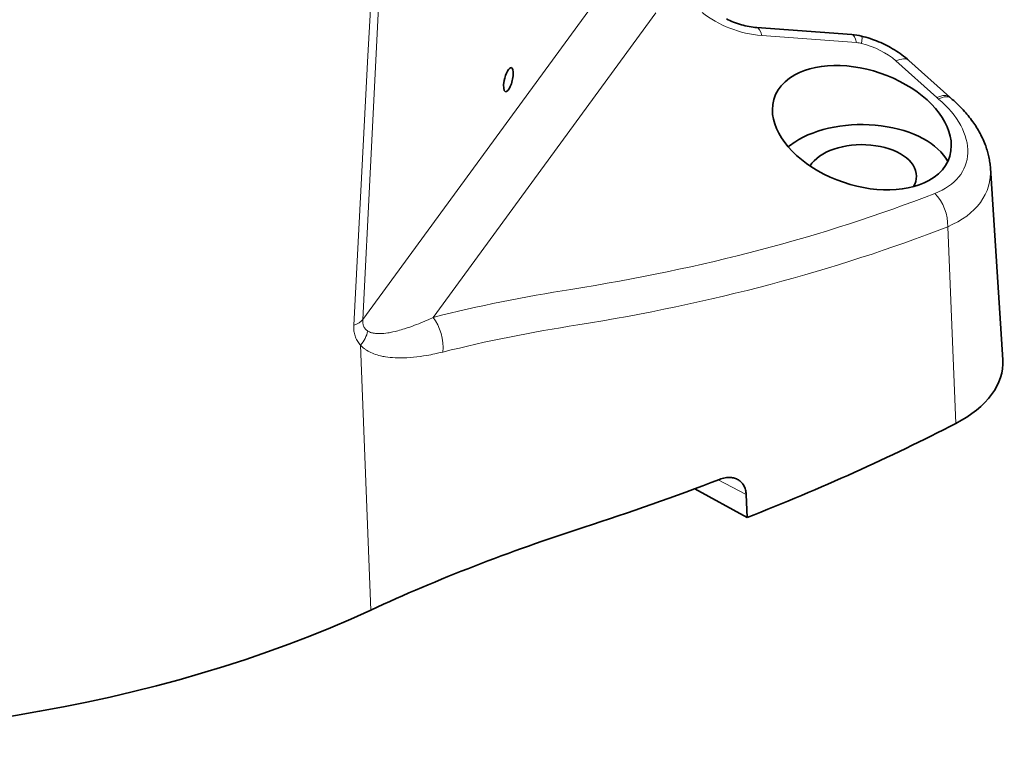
# Model space of a CAD drawing. Extents: x -922 to 7836, y -4841 to 1297.
# Tile 21 of 89: x 4809 to 4908, y -4838 to -4764. Entities that reach past the tile are written whole.
import ezdxf

# ---------------------------------------------------------------- set-up
doc = ezdxf.new("R2010")
doc.units = 0

msp = doc.modelspace()

# ---------------------------------------------------------------- linework, layer by layer
at = {"color": 7, "lineweight": 13}
for p, q in [((4843.402344, -4793.946289), (4868.105469, -4760.129395)), ((4850.463867, -4793.729004), (4872.868652, -4763.058105)), ((4893.070313, -4766.060547), (4883.525391, -4765.348633)), ((4901.145996, -4771.595215), (4897.029297, -4767.907227)), ((4901.145996, -4771.595215), (4901.316406, -4771.744141)), ((4902.236328, -4784.591309), (4903.061035, -4804.39209)), ((4843.171875, -4796.52002), (4844.20752, -4823.182617)), ((4879.149414, -4810.081543), (4881.960938, -4811.539551))]:
    msp.add_line(p, q, dxfattribs=at)
at = {"color": 7, "lineweight": 35}
for p, q in [((4892.583496, -4765.253418), (4883.039063, -4764.541016)), ((4902.437988, -4771.54541), (4898.321289, -4767.856934)), ((4902.553223, -4771.645996), (4902.437988, -4771.54541)), ((4906.539551, -4778.714355), (4907.777344, -4797.985352)), ((4876.79541, -4810.97168), (4882.068848, -4813.86084)), ((4882.068848, -4813.86084), (4881.960938, -4811.539551))]:
    msp.add_line(p, q, dxfattribs=at)
at = {"color": 7, "lineweight": 13}
for points in [[(4842.487305, -4794.503418), (4843.188965, -4780.968262), (4843.913086, -4767.408691), (4844.662109, -4753.822754), (4845.125488, -4745.646484), (4845.600098, -4737.463379), (4846.334961, -4725.166016), (4846.713379, -4719.012695), (4847.100586, -4712.854492)], [(4843.402344, -4793.946289), (4844.158691, -4778.568848), (4844.942871, -4763.148926), (4845.34668, -4755.421875), (4845.759766, -4747.683105), (4846.402344, -4735.943359), (4847.068848, -4724.193359), (4847.762695, -4712.425293)], [(4843.402344, -4793.946289), (4843.396973, -4794.070313), (4843.396973, -4794.130371), (4843.398926, -4794.189941), (4843.405273, -4794.26709), (4843.415039, -4794.342285), (4843.428223, -4794.414551), (4843.450195, -4794.501953), (4843.477539, -4794.584473), (4843.510742, -4794.663086), (4843.548828, -4794.736816), (4843.591797, -4794.806152), (4843.639648, -4794.870605), (4843.668457, -4794.904297), (4843.698242, -4794.936523), (4843.761719, -4794.996094), (4843.82959, -4795.050293), (4843.901367, -4795.098633)], [(4850.463867, -4793.729004), (4850.049805, -4793.919434), (4849.636719, -4794.101074), (4849.225586, -4794.274414), (4849.018555, -4794.358398), (4848.811523, -4794.44043), (4848.609375, -4794.518066), (4848.407715, -4794.593262), (4848.13623, -4794.69043), (4847.865723, -4794.783203), (4847.596191, -4794.870605), (4847.423828, -4794.923828), (4847.251953, -4794.975098), (4847.081055, -4795.023438), (4846.911621, -4795.068848), (4846.658203, -4795.132813), (4846.406738, -4795.189453), (4846.157715, -4795.239258), (4846.033691, -4795.26123), (4845.910645, -4795.28125), (4845.715332, -4795.309082), (4845.521484, -4795.330566), (4845.330078, -4795.345703), (4845.141113, -4795.353516), (4845.047852, -4795.35498), (4844.955566, -4795.353516), (4844.807129, -4795.347168), (4844.661621, -4795.334473), (4844.586426, -4795.325195), (4844.512207, -4795.313477), (4844.445801, -4795.30127), (4844.380371, -4795.287598), (4844.27832, -4795.26123), (4844.178711, -4795.229492), (4844.082031, -4795.191895), (4843.989258, -4795.148438), (4843.944824, -4795.124512), (4843.901367, -4795.098633)], [(4842.487305, -4794.503418), (4842.483887, -4794.589844), (4842.482422, -4794.675781), (4842.483398, -4794.760742), (4842.486328, -4794.845215), (4842.494629, -4794.970215), (4842.507813, -4795.09375), (4842.525879, -4795.215332), (4842.548828, -4795.334473), (4842.580078, -4795.463867), (4842.617188, -4795.589844), (4842.660156, -4795.711914), (4842.708984, -4795.830078), (4842.762695, -4795.944336), (4842.822266, -4796.054199), (4842.884277, -4796.15625), (4842.950195, -4796.253418), (4843.020508, -4796.34668), (4843.094727, -4796.435547), (4843.171875, -4796.52002)], [(4851.459473, -4797.20752), (4851.05127, -4797.306152), (4850.644531, -4797.396484), (4850.438477, -4797.439453), (4850.232422, -4797.480469), (4850.033203, -4797.517578), (4849.834473, -4797.553223), (4849.498535, -4797.60791), (4849.163086, -4797.656738), (4848.828613, -4797.699219), (4848.495605, -4797.734375), (4848.163574, -4797.762695), (4847.83252, -4797.783691), (4847.516602, -4797.795898), (4847.355957, -4797.799316), (4847.195801, -4797.800781), (4847.04248, -4797.800293), (4846.889648, -4797.797363), (4846.641602, -4797.788574), (4846.395508, -4797.773438), (4846.150879, -4797.752441), (4845.908203, -4797.724609), (4845.66748, -4797.689941), (4845.546875, -4797.669434), (4845.426758, -4797.646973), (4845.30957, -4797.623047), (4845.193359, -4797.59668), (4845.018555, -4797.553223), (4844.846191, -4797.504395), (4844.675293, -4797.450195), (4844.506836, -4797.390137), (4844.356934, -4797.330078), (4844.208984, -4797.264648), (4844.063965, -4797.193359), (4843.921875, -4797.116211), (4843.783203, -4797.032715), (4843.651855, -4796.944336), (4843.587891, -4796.897949), (4843.524902, -4796.849609), (4843.432129, -4796.773438), (4843.342285, -4796.693359), (4843.255371, -4796.608887), (4843.171875, -4796.52002)]]:
    msp.add_lwpolyline(points, dxfattribs=at)
at = {"color": 7, "lineweight": 35}
for points in [[(4883.039063, -4764.541016), (4882.850098, -4764.524414), (4882.658691, -4764.50293), (4882.464844, -4764.475586), (4882.269531, -4764.443359), (4882.073242, -4764.405762), (4881.876465, -4764.363281), (4881.679199, -4764.31543), (4881.481934, -4764.262695), (4881.285645, -4764.205078), (4881.09082, -4764.142578), (4880.897461, -4764.075684), (4880.706055, -4764.003906), (4880.517578, -4763.928223), (4880.332031, -4763.848145), (4880.149414, -4763.764648), (4879.971191, -4763.677246)], [(4898.321289, -4767.856934), (4898.15332, -4767.709961), (4897.981445, -4767.566895), (4897.806641, -4767.427734), (4897.628906, -4767.29248), (4897.447754, -4767.161133), (4897.263672, -4767.033691), (4897.07666, -4766.910156), (4896.887207, -4766.790039), (4896.695313, -4766.674316), (4896.500977, -4766.5625), (4896.304199, -4766.45459), (4896.105469, -4766.350586), (4895.904297, -4766.25), (4895.701172, -4766.153809), (4895.495605, -4766.061523), (4895.288574, -4765.973145), (4895.080078, -4765.888672), (4894.870117, -4765.808594), (4894.658203, -4765.731934), (4894.445313, -4765.659668), (4894.230957, -4765.591797), (4894.015137, -4765.527832), (4893.79834, -4765.467773), (4893.580566, -4765.412598)], [(4906.539551, -4778.714355), (4906.528809, -4778.569824), (4906.515625, -4778.425293), (4906.499512, -4778.281738), (4906.480469, -4778.138672), (4906.458984, -4777.996094), (4906.435059, -4777.854004), (4906.408691, -4777.712402), (4906.379883, -4777.571289), (4906.348145, -4777.430664), (4906.314453, -4777.291016), (4906.277832, -4777.151855), (4906.239258, -4777.013184), (4906.198242, -4776.875977), (4906.155273, -4776.73877), (4906.109375, -4776.602539), (4906.062012, -4776.467285), (4906.001465, -4776.304688), (4905.937988, -4776.143555), (4905.871582, -4775.983887), (4905.801758, -4775.825195), (4905.729492, -4775.66748), (4905.654297, -4775.51123), (4905.576172, -4775.356445), (4905.495605, -4775.202637), (4905.412109, -4775.050293), (4905.326172, -4774.899414), (4905.237793, -4774.749512), (4905.146484, -4774.601074), (4905.052734, -4774.453613), (4904.957031, -4774.308105), (4904.858398, -4774.163574), (4904.757813, -4774.020508), (4904.638184, -4773.855957), (4904.524902, -4773.706055), (4904.409668, -4773.558105), (4904.291504, -4773.411133), (4904.171387, -4773.266113), (4904.04834, -4773.12207), (4903.92334, -4772.97998), (4903.795898, -4772.839355), (4903.666504, -4772.700684), (4903.53418, -4772.562988), (4903.400391, -4772.427246), (4903.26416, -4772.292969), (4903.125977, -4772.160645), (4902.98584, -4772.029297), (4902.84375, -4771.899902), (4902.699219, -4771.771973), (4902.553223, -4771.645996)], [(4879.288086, -4810.02832), (4879.426758, -4809.979004), (4879.566406, -4809.936523), (4879.705566, -4809.901367), (4879.844727, -4809.874023), (4879.983398, -4809.854492), (4880.052246, -4809.847656), (4880.121094, -4809.842773), (4880.211914, -4809.839355), (4880.301758, -4809.839844), (4880.390625, -4809.844238), (4880.489746, -4809.853516), (4880.586914, -4809.867676), (4880.682129, -4809.886719), (4880.775391, -4809.910645), (4880.881836, -4809.944336), (4880.984375, -4809.985352), (4881.083496, -4810.032227)], [(4881.083496, -4810.032227), (4881.180664, -4810.086914), (4881.227539, -4810.116699), (4881.272949, -4810.148438), (4881.317383, -4810.181152), (4881.360352, -4810.21582), (4881.416016, -4810.264648), (4881.469238, -4810.315918), (4881.52002, -4810.369629), (4881.556152, -4810.412109), (4881.591309, -4810.455566), (4881.624512, -4810.500488), (4881.656738, -4810.546875), (4881.716309, -4810.643555), (4881.769531, -4810.744629), (4881.816406, -4810.850586), (4881.856934, -4810.960938), (4881.890137, -4811.070801), (4881.916992, -4811.184082), (4881.9375, -4811.299805), (4881.952637, -4811.418457), (4881.960938, -4811.539551)]]:
    msp.add_lwpolyline(points, dxfattribs=at)
for centre, radius, start, end in [((4892.122559, -4771.347656), 6.111519, 76.19606, 85.670728), ((4783.766113, -4561.10791), 266.619717, 287.886228, 290.99397)]:
    msp.add_arc(centre, radius, start, end, dxfattribs=at)
at = {"color": 7, "lineweight": 13}
for centre, radius, start, end in [((4892.83252, -4769.162598), 3.111176, 76.155079, 85.618347), ((4887.861816, -4941.85791), 152.777576, 98.865527, 104.169257)]:
    msp.add_arc(centre, radius, start, end, dxfattribs=at)
for centre, major_axis, ratio, start_param, end_param in [((4882.314941, -4760.544922), (6.850098, -2.239746), 0.624818, 4.163713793, 5.087948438), ((4882.815918, -4767.532715), (-0.223145, -2.991699), 0.271929, 2.409427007, 3.141632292), ((4892.360352, -4768.245117), (-0.223145, -2.991699), 0.271929, 2.409426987, 3.141580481), ((4892.867188, -4768.326172), (-0.713379, -2.914062), 0.087799, 2.439540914, 3.141583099), ((4893.224609, -4769.570313), (5.150391, -1.762207), 0.623209, 0.973550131, 1.713885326), ((4896.319336, -4770.091309), (-2.001953, -2.234375), 0.433676, 3.141616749, 3.936673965), ((4900.436523, -4773.779785), (-2.001953, -2.234375), 0.433676, 3.141587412, 3.936673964), ((4894.4375, -4775.041504), (9.611328, -3.287598), 0.623287, 5.646622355, 7.288651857), ((4900.606445, -4773.928711), (-1.946777, -2.282715), 0.413829, 3.141586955, 3.926328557), ((4893.72168, -4777.082031), (12.667969, -3.26416), 0.620835, 5.596761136, 6.483726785), ((4773.077637, -4659.385742), (188.757324, -64.575684), 0.623287, 5.41486916, 5.646680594), ((4900.23877, -4783.430664), (1.087402, -2.795898), 0.601599, 0.924791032, 2.205370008), ((4772.36377, -4661.439941), (191.82373, -64.541504), 0.62324, 5.411639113, 5.643414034), ((4840.640625, -4793.269531), (2.996582, -0.14502), 0.493091, 5.39997686, 5.907711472), ((4849.753906, -4795.913574), (0.737793, -2.907715), 0.536017, 0.978974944, 2.27518648), ((4841.306641, -4795.294922), (2.208008, 2.030762), 0.733671, 4.89457445, 5.461245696), ((4935.952148, -4897.253906), (146.676758, -51.1875), 0.623291, 2.276963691, 2.382848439)]:
    msp.add_ellipse(centre, major_axis=major_axis, ratio=ratio, start_param=start_param, end_param=end_param, dxfattribs=at)
at = {"color": 7, "lineweight": 35}
for centre, major_axis, ratio, start_param, end_param in [((4893.601563, -4774.627441), (8.802246, -3.010254), 0.623344, 0.210080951, 2.62954757), ((4858.047363, -4769.794922), (-0.297363, -1.213867), 0.319031, 3.141619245, 4.867419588), ((4858.047363, -4769.794922), (-0.297363, -1.213867), 0.319031, 0.000026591, 3.141619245), ((4893.603027, -4774.628418), (8.803711, -3.010742), 0.623287, 2.629594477, 3.351657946), ((4858.047363, -4769.794922), (-0.297363, -1.213867), 0.319031, 4.867419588, 6.283211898), ((4893.601563, -4774.627441), (8.802246, -3.010254), 0.623344, 3.351673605, 5.771140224), ((4893.601563, -4779.509277), (-9, 0), 0.57735, 3.427199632, 5.561103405), ((4893.601563, -4779.509277), (-9, 0), 0.57735, 5.561103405, 5.678417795), ((4893.601563, -4779.509277), (-5.5, 0), 0.57735, 3.141629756, 5.95237831), ((4893.600098, -4774.626953), (8.803711, -3.010742), 0.623287, 5.771187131, 6.493250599), ((4893.601563, -4779.509277), (-5.5, 0), 0.57735, 2.80357929, 3.141629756), ((4893.601563, -4798.288574), (14.185547, 0), 0.57735, 5.442349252, 6.32024796), ((4769.902832, -4718.479004), (199.685547, 0), 0.57735, 5.308845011, 5.442349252), ((4938.105957, -4888.088379), (150.775391, 3.345215), 0.562018, 2.059552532, 2.230545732), ((4783.905273, -4781.49707), (96.824219, 2.13916), 0.562053, 4.540742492, 5.372227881)]:
    msp.add_ellipse(centre, major_axis=major_axis, ratio=ratio, start_param=start_param, end_param=end_param, dxfattribs=at)

doc.saveas('drawing.dxf')
